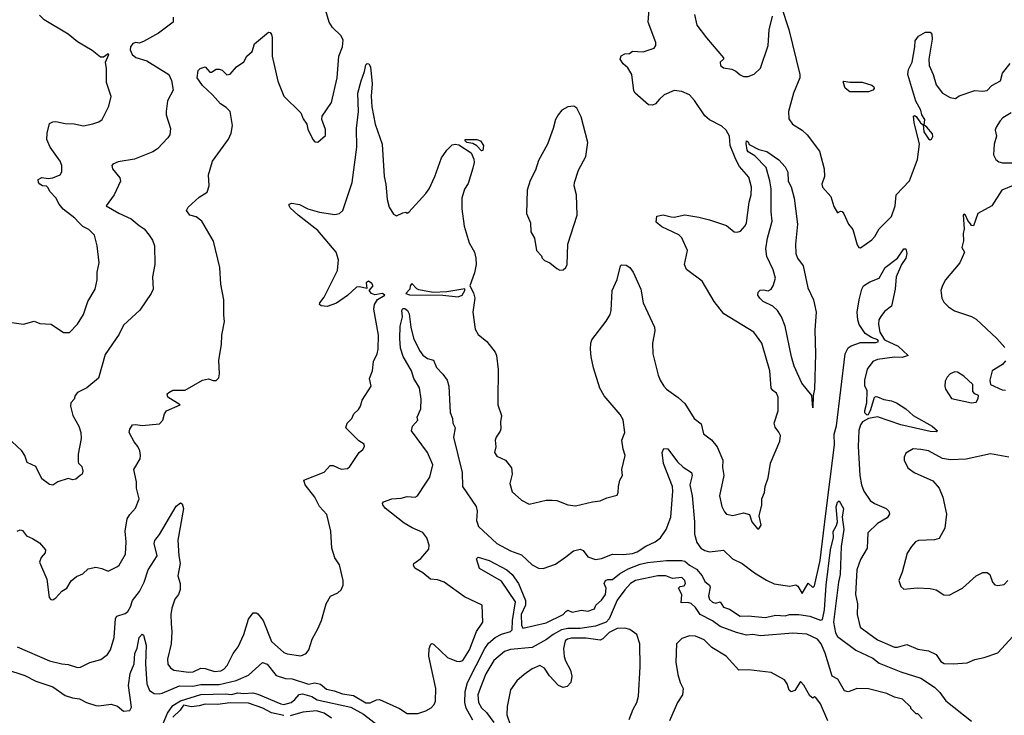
# Model space of a CAD drawing. Extents: x 1954678 to 2060275, y 904822 to 1016299.
# Tile 82 of 256: x 2011361 to 2017747, y 911811 to 916321. Entities that reach past the tile are written whole.
import ezdxf

# ---------------------------------------------------------------- set-up
doc = ezdxf.new("R2010")
doc.units = 0

msp = doc.modelspace()

# ---------------------------------------------------------------- linework, layer by layer
at = {"layer": '0CON20XD'}
for points in [[(2011345, 912255.6), (2011553.8, 912163.8), (2011635, 912144.4), (2011675, 912141.1), (2011735, 912120.5), (2011756.1, 912123.9), (2011815, 912153.1), (2011887.8, 912172.2), (2011930, 912205), (2011950, 912235), (2011973.6, 912315), (2011981.5, 912438.5), (2011990, 912455), (2012045, 912472.2), (2012061.4, 912485), (2012079.2, 912515), (2012092.5, 912555), (2012138.4, 912615), (2012168.8, 912675), (2012194.8, 912755.2), (2012251.8, 912845), (2012232.7, 912925), (2012236.5, 912945), (2012267.2, 912982.8), (2012375, 913168), (2012405, 913188.8), (2012415, 913182.5), (2012422.9, 913152.9), (2012387.4, 912947.4), (2012392.5, 912845), (2012402.2, 912795), (2012386.2, 912715), (2012401.8, 912665), (2012402.7, 912627.3), (2012391.8, 912595), (2012368.1, 912565), (2012348.5, 912505), (2012340.9, 912465), (2012343.8, 912405), (2012348.2, 912355), (2012344.5, 912275), (2012319.5, 912175), (2012322.6, 912142.6), (2012339.1, 912119.1), (2012360, 912105), (2012455, 912090.4), (2012485.8, 912094.2), (2012535, 912116.9), (2012565, 912113.9), (2012625, 912095.5), (2012665, 912098.9), (2012685, 912110.8), (2012706.9, 912135), (2012745, 912212.5), (2012778, 912255), (2012813.8, 912336.2), (2012846, 912435), (2012875, 912475.8), (2012895, 912475.7), (2012905, 912468.6), (2012940.8, 912425), (2012995, 912290.8), (2013075, 912218.8), (2013095, 912210), (2013185, 912196), (2013218.8, 912211.2), (2013236.7, 912235), (2013258, 912305), (2013295, 912372.5), (2013319.2, 912425), (2013348, 912535), (2013376.1, 912583.9), (2013425, 912606.2), (2013445.8, 912624.2), (2013460, 912655), (2013460, 912685), (2013435, 912787.5), (2013405, 912832.5), (2013384.4, 912895), (2013379.2, 913005), (2013353.2, 913113.2), (2013305.6, 913165.6), (2013275.7, 913225), (2013212.5, 913305), (2013203.3, 913335), (2013335, 913388), (2013375, 913430.8), (2013395, 913430.8), (2013445, 913408), (2013487.7, 913412.3), (2013502.5, 913425), (2013562.5, 913515), (2013587.5, 913535), (2013597.5, 913555), (2013595, 913570), (2013560.5, 913590.5), (2013476.2, 913675), (2013484.5, 913705.5), (2013516.2, 913735), (2013528, 913765), (2013559.2, 913795), (2013570.8, 913815), (2013581.4, 913855), (2013640.8, 913945), (2013628.8, 913995), (2013649.2, 914045), (2013655.7, 914105), (2013679.4, 914155), (2013685.6, 914185.6), (2013689.1, 914275), (2013657.7, 914445), (2013661.2, 914475), (2013682.2, 914507.8), (2013730, 914535), (2013715, 914545.7), (2013665, 914536.9), (2013642, 914545), (2013626.7, 914565), (2013654, 914595), (2013645, 914611.2), (2013624.2, 914625.8), (2013608, 914615), (2013612.5, 914577.5), (2013565, 914590), (2013545, 914588.2), (2013486.4, 914533.6), (2013415, 914484.4), (2013355, 914462.2), (2013315.5, 914465.5), (2013305.8, 914475), (2013306.9, 914485), (2013335, 914522.9), (2013421.2, 914695), (2013429.1, 914765), (2013414.4, 914815), (2013293.6, 914955), (2013166.5, 915055), (2013115, 915101.4), (2013107.8, 915115), (2013109.4, 915125), (2013125, 915131.2), (2013175, 915122.5), (2013230, 915095), (2013305, 915073.8), (2013405, 915057.3), (2013435, 915064.5), (2013457.1, 915085), (2013517.1, 915265), (2013547.5, 915495), (2013545.4, 915615), (2013557.9, 915725), (2013554.4, 915845.6), (2013574.8, 915925.2), (2013596.9, 915985), (2013605, 916028.6), (2013615, 916037.1), (2013625, 916035.8), (2013635.6, 916015.6), (2013647.1, 915905), (2013641.3, 915825), (2013645.3, 915755.3), (2013666.4, 915645), (2013712.3, 915515), (2013725.5, 915305), (2013735.6, 915255), (2013743.3, 915155), (2013758, 915105), (2013785, 915061.2), (2013805, 915050), (2013845, 915070), (2013865, 915072.5), (2013875, 915067.5), (2013885, 915073.3), (2013995, 915194.2), (2014016.5, 915225), (2014054.4, 915305), (2014097.1, 915425), (2014131.4, 915475), (2014165, 915508.9), (2014185, 915513.5), (2014210, 915510), (2014288.7, 915458.7), (2014307.1, 915417.1), (2014308.9, 915395), (2014300.9, 915359.1), (2014269.7, 915260.3), (2014245, 915223.3), (2014229.4, 915165), (2014228.1, 915095), (2014242.8, 914982.8), (2014275.7, 914875), (2014310, 914815), (2014320.4, 914775), (2014320.5, 914735), (2014310.3, 914679.7), (2014280, 914595), (2014305, 914550), (2014312, 914515), (2014298.8, 914425), (2014315.8, 914315.8), (2014335, 914280), (2014390, 914235), (2014445.4, 914165.4), (2014454.3, 914145), (2014464.2, 914054.2), (2014461.4, 913855), (2014462.2, 913825), (2014486.2, 913755), (2014478.9, 913715), (2014481.2, 913668.8), (2014477.4, 913652.6), (2014450.6, 913615), (2014445.7, 913595), (2014448.8, 913551.2), (2014440, 913515), (2014455, 913491.2), (2014511.2, 913465), (2014551.2, 913415), (2014555.8, 913375), (2014540.8, 913315), (2014555, 913260), (2014615, 913206.2), (2014665, 913180), (2014775, 913206), (2014815, 913206.2), (2014845, 913203.3), (2014916, 913176), (2014965, 913168.8), (2015075, 913196.2), (2015125, 913201.2), (2015168.3, 913221.7), (2015235, 913237.5), (2015243.3, 913255), (2015243.8, 913293.8), (2015254, 913335), (2015270, 913365), (2015266.2, 913405), (2015287.5, 913495), (2015274.1, 913535.9), (2015266, 913595), (2015285.6, 913645), (2015274, 913726), (2015255, 913760.8), (2015151.7, 913881.7), (2015122.6, 913932.6), (2015081.5, 914065), (2015066.7, 914135), (2015063.3, 914185), (2015064.4, 914225), (2015071.4, 914245), (2015165, 914366.2), (2015190.9, 914409.1), (2015197.1, 914435), (2015202.5, 914565), (2015235, 914637.5), (2015257.5, 914725), (2015265, 914732.5), (2015295, 914730), (2015317.5, 914715), (2015340, 914685), (2015389.2, 914575), (2015404.3, 914485), (2015478.3, 914328.3), (2015480, 914305), (2015465.9, 914224.1), (2015468, 914155), (2015502.7, 914017.3), (2015514.2, 913985), (2015538.8, 913945), (2015556.7, 913925), (2015632.3, 913872.3), (2015675, 913833.3), (2015736, 913735), (2015781.2, 913701.2), (2015796.4, 913636.4), (2015847.7, 913597.7), (2015885, 913552.5), (2015920.8, 913465), (2015918.8, 913418.8), (2015928, 913365), (2015900, 913235), (2015915.8, 913165), (2015931.3, 913131.3), (2015945.8, 913115.8), (2015985, 913106.2), (2016055, 913124.2), (2016093.6, 913113.6), (2016110, 913065), (2016145, 913020), (2016155, 913020), (2016170, 913045), (2016156.7, 913105), (2016173.6, 913176.4), (2016174, 913215), (2016191.2, 913255), (2016196.7, 913295), (2016215, 913350), (2016230.8, 913445), (2016291.2, 913588.8), (2016294.2, 913625), (2016285, 913646.2), (2016260.2, 913680.2), (2016254.4, 913705), (2016279.5, 913785), (2016279.2, 913875), (2016270, 913900), (2016245, 913916.2), (2016235, 913932.5), (2016226.7, 914045), (2016174.3, 914225), (2016121.2, 914295), (2015928, 914415), (2015864.5, 914494.5), (2015786.7, 914625), (2015685, 914702.5), (2015673.3, 914735), (2015691.2, 914825), (2015655, 914907.5), (2015635, 914926.7), (2015525, 914977.5), (2015488.3, 915008.3), (2015493, 915047), (2015535, 915056), (2015586.1, 915043.9), (2015605, 915042), (2015675, 915055.6), (2015765, 915041.4), (2015835, 915024.3), (2015945, 914986), (2015995, 914946.2), (2016015, 914943.3), (2016035, 914950), (2016066.2, 914985), (2016073.8, 915005), (2016092.6, 915137.4), (2016105.7, 915185), (2016108.1, 915235), (2016090.2, 915300.2), (2016029, 915369), (2016004.6, 915415), (2015969.2, 915505), (2015965.4, 915565.4), (2015942.5, 915605), (2015915, 915631.4), (2015835, 915672.3), (2015805, 915697.1), (2015737.4, 915797.4), (2015705, 915834.4), (2015655, 915855.5), (2015605, 915863.1), (2015541.2, 915835), (2015510, 915805), (2015485, 915775.7), (2015465, 915768.1), (2015438.6, 915768.6), (2015353.3, 915845), (2015345, 915860), (2015330.8, 915965), (2015305, 916008.8), (2015273.8, 916035), (2015256.2, 916065), (2015262.7, 916087.3), (2015285, 916100), (2015315, 916102.5), (2015336.4, 916116.4), (2015405, 916113.3), (2015475, 916137.5), (2015486.4, 916153.6), (2015486.1, 916173.9), (2015437.5, 916305), (2015449.6, 916475)], [(2011344, 913005), (2011365, 913013.1), (2011378.5, 913008.5), (2011405, 912974), (2011445, 912957.5), (2011489.5, 912929.5), (2011527.8, 912885), (2011525.7, 912865), (2011500, 912835), (2011489.2, 912805), (2011536.2, 912695), (2011552.5, 912575), (2011563, 912563), (2011575, 912560), (2011595, 912572.5), (2011633.6, 912616.4), (2011667.5, 912635), (2011695, 912682.5), (2011729.3, 912710.7), (2011770.7, 912729.3), (2011805, 912762), (2011855, 912770.8), (2011893.9, 912763.9), (2011935, 912746.7), (2011995, 912776.2), (2012006, 912785), (2012047.1, 912855), (2012051.9, 912935), (2012045.6, 913004.4), (2012058.1, 913085), (2012075, 913113.8), (2012112, 913155), (2012135.8, 913215), (2012118, 913285), (2012118.6, 913325), (2012100.6, 913405), (2012141.5, 913475), (2012145.5, 913495), (2012139.5, 913525), (2012127.8, 913555), (2012103.6, 913585), (2012071.4, 913645), (2012075, 913667.5), (2012093.3, 913695), (2012115, 913697.1), (2012155, 913689.2), (2012268.3, 913701.7), (2012290, 913725), (2012300, 913765), (2012313.8, 913785), (2012402.5, 913825), (2012322.5, 913875), (2012317.5, 913895), (2012327.5, 913905), (2012355, 913918.8), (2012435, 913918.8), (2012546.1, 913983.9), (2012585, 913993.3), (2012615, 913982.5), (2012635, 913982.5), (2012651.7, 913998.3), (2012656.7, 914025), (2012653, 914113), (2012670, 914215), (2012671.2, 914275), (2012690, 914365), (2012684.2, 914405), (2012684, 914505), (2012666.1, 914606.1), (2012660, 914715), (2012618.8, 914885), (2012541.4, 915015), (2012505, 915042.5), (2012465, 915054), (2012443.8, 915085), (2012454.5, 915105.5), (2012525, 915171.2), (2012576.1, 915203.9), (2012590, 915245), (2012586, 915315), (2012612.5, 915405), (2012714.2, 915545.8), (2012732, 915585), (2012742, 915635), (2012727.1, 915725), (2012701.1, 915751.1), (2012662.5, 915775), (2012612.5, 915835), (2012545.8, 915895), (2012511.9, 915945), (2012518.3, 915991.7), (2012532.5, 916005), (2012565, 916015.7), (2012595, 915981.2), (2012605, 915980), (2012635, 916000), (2012655, 916001.2), (2012675, 915993.3), (2012705, 915963.3), (2012725, 915967.5), (2012767.5, 916015), (2012815, 916047.5), (2012834.4, 916085.6), (2012868.8, 916115), (2012883.3, 916165), (2012975, 916240), (2012985, 916237.5), (2012993.3, 916225), (2012998, 916205), (2012999.2, 916085), (2013035, 915922.5), (2013074, 915825), (2013185, 915717.5), (2013199.3, 915679.3), (2013222.5, 915645), (2013230.5, 915610.5), (2013261.2, 915545), (2013275, 915530), (2013295, 915526.7), (2013345, 915570), (2013345, 915610), (2013320, 915675), (2013323.3, 915695), (2013383.8, 915785), (2013420.8, 915945), (2013430, 916085), (2013455.4, 916144.6), (2013457.9, 916187.9), (2013445, 916215.8), (2013389.7, 916269.7), (2013367.5, 916305), (2013336, 916415)], [(2016300, 916410), (2016348.3, 916258.3), (2016421.3, 915965), (2016420.5, 915945), (2016380, 915845), (2016346.1, 915726.1), (2016348.8, 915678.8), (2016373.8, 915645), (2016435, 915606), (2016468, 915575), (2016548.1, 915468.1), (2016577.9, 915355), (2016580, 915305)], [(2011235, 914368), (2011385, 914346.7), (2011455, 914366.7), (2011490.7, 914350.7), (2011565, 914346.2), (2011645, 914292.5), (2011685, 914293.3), (2011735, 914346.7), (2011775, 914410), (2011802, 914495), (2011850.8, 914575), (2011863.5, 914635), (2011863.1, 914685), (2011877.1, 914745), (2011862.9, 914855), (2011846.2, 914925), (2011810.3, 914960.3), (2011770.9, 914980.9), (2011745, 915007.1), (2011718.9, 915035), (2011643.9, 915093.9), (2011616, 915125), (2011595.8, 915165.8), (2011558, 915205), (2011543.9, 915233.9), (2011535, 915242.5), (2011510, 915245), (2011492.5, 915255), (2011482.5, 915265), (2011480, 915285), (2011505, 915297.5), (2011545, 915291.2), (2011575, 915296), (2011623.3, 915315), (2011634, 915335), (2011633.8, 915375), (2011624, 915405), (2011558, 915495), (2011538, 915545), (2011540, 915585), (2011555, 915647.5), (2011575, 915658.8), (2011595, 915661.2), (2011655, 915647.5), (2011715, 915646), (2011775, 915634.2), (2011835, 915646.2), (2011875, 915658.8), (2011895.9, 915674.1), (2011939.1, 915760.9), (2011954.1, 915824.1), (2011924.3, 915915), (2011924.2, 916005), (2011918, 916045), (2011940, 916095), (2011935, 916100), (2011905, 916079.2), (2011885, 916078.6), (2011831.2, 916121.2), (2011735, 916178.5), (2011675, 916228.5), (2011519.5, 916319.5), (2011490.5, 916350.5)], [(2015736.7, 916355), (2015753.1, 916285), (2015815, 916202.9), (2015926, 916075), (2015926.2, 916065), (2015903.4, 916046.6), (2015905.5, 916025), (2015925, 916009.3), (2015980, 916000), (2016006.6, 915986.6), (2016033, 915963), (2016056.1, 915953.9), (2016085, 915953.8), (2016125, 915968), (2016165, 916006.2), (2016214.6, 916155), (2016220.8, 916255), (2016242.7, 916345)], [(2012357, 916337), (2012355.5, 916304.5), (2012262, 916235), (2012165, 916180.4), (2012135, 916170), (2012115, 916173.8), (2012095, 916167.9), (2012080.3, 916145), (2012077.5, 916125), (2012090.8, 916095), (2012115, 916075.4), (2012185, 916053.9), (2012329.2, 915965), (2012346.2, 915926.2), (2012356.7, 915865), (2012320, 915795), (2012310, 915725), (2012310, 915705), (2012340, 915615), (2012334, 915575), (2012321.2, 915555), (2012255, 915483.8), (2012225, 915464), (2012105, 915417.5), (2012000.7, 915399.3), (2011965.9, 915384.1), (2011958.8, 915375), (2011964, 915355), (2012010.8, 915295), (2012014.3, 915275), (2011974, 915186), (2011921.2, 915115), (2012005, 915066.9), (2012085, 915031.1), (2012136.1, 914986.1), (2012169.2, 914965), (2012200, 914925), (2012221.3, 914891.3), (2012234.3, 914854.3), (2012238, 914735), (2012222, 914655), (2012226, 914575), (2012213.8, 914545), (2012141.3, 914438.7), (2012035, 914340), (2012007, 914283), (2011915, 914151.2), (2011872.9, 913997.1), (2011796.2, 913935), (2011736, 913905), (2011720, 913885), (2011715, 913860), (2011693.1, 913836.9), (2011691.5, 913815), (2011705.6, 913755), (2011745.6, 913685), (2011758, 913645), (2011758.8, 913605), (2011740, 913505), (2011740, 913455), (2011742.5, 913445), (2011763.6, 913423.6), (2011771.2, 913395), (2011766.2, 913375), (2011753.3, 913365), (2011725, 913343.3), (2011705, 913338.8), (2011675, 913346.7), (2011607.5, 913325), (2011575, 913302.5), (2011555, 913306.7), (2011504.3, 913344.3), (2011466.7, 913425), (2011410.3, 913450.3), (2011394, 913495), (2011374.2, 913525), (2011277.4, 913617.4)], [(2016580, 915305), (2016564.3, 915255), (2016566.7, 915235), (2016621.2, 915175), (2016641.2, 915111.2), (2016665, 915070), (2016685, 915080), (2016695, 915077.5), (2016705, 915062.5), (2016736.4, 914996.4), (2016765, 914960), (2016792.3, 914862.3), (2016803.6, 914843.6), (2016815, 914842.5), (2016887, 914893), (2016906.2, 914915), (2016934.2, 914965.8), (2017015, 915046.2), (2017037.8, 915115), (2017046.2, 915185), (2017132.8, 915277.2), (2017184.7, 915415.3), (2017196.2, 915513.8), (2017162.8, 915655), (2017158.8, 915695), (2017165, 915701.2), (2017175, 915694.3), (2017203.3, 915653.3), (2017219.7, 915639.7), (2017224.7, 915594.7), (2017255, 915549.7), (2017265, 915542.3), (2017275, 915546.6), (2017283, 915565), (2017280.6, 915580.6), (2017245, 915623.6), (2017226.7, 915636.7), (2017230.2, 915675), (2017211.4, 915705), (2017205.8, 915735), (2017172.7, 915792.7), (2017121.8, 915965), (2017125, 915997.5), (2017148.6, 916045), (2017166.2, 916145), (2017167.5, 916185), (2017190, 916215), (2017235, 916240), (2017265, 916240), (2017277, 916227), (2017278.8, 916195), (2017256.7, 916065), (2017259.4, 916025), (2017285.5, 915965.5), (2017305, 915900), (2017346.7, 915845), (2017395, 915816.2), (2017429.3, 915810.7), (2017455, 915826.7), (2017555, 915861.2), (2017605, 915857.5), (2017635, 915862), (2017665.9, 915894.1), (2017721.2, 915925), (2017734, 915975), (2017785, 916036.7)], [(2016743.9, 915853.9), (2016715, 915877.9), (2016702.4, 915917.6), (2016706.7, 915923.3), (2016745, 915916.8), (2016825, 915916.5), (2016887, 915897), (2016900, 915885), (2016901.9, 915875), (2016894.3, 915865), (2016865, 915854.1), (2016743.9, 915853.9)], [(2014865, 914697.5), (2014885, 914700), (2014902.5, 914715), (2014912.5, 914735), (2014916.2, 914865), (2014975.8, 915054.2), (2014972.5, 915185), (2014958, 915245), (2014958.8, 915265), (2014986.2, 915345), (2015033.3, 915435), (2015046, 915525), (2015002.3, 915692.3), (2014975, 915747.5), (2014955, 915760), (2014915, 915756.2), (2014877.5, 915735), (2014853.3, 915705), (2014836.7, 915675), (2014821.2, 915615), (2014783.3, 915515), (2014725, 915407.5), (2014706, 915345), (2014670.7, 915279.3), (2014651.9, 915215), (2014647.5, 915065), (2014674.3, 915005), (2014676.2, 914945), (2014700, 914905), (2014712.5, 914825), (2014745, 914790), (2014750, 914775), (2014765, 914760), (2014800, 914745), (2014845, 914707.5), (2014865, 914697.5)], [(2017791.7, 915718.3), (2017738, 915685), (2017720.8, 915665), (2017694.3, 915625), (2017688, 915605), (2017696.1, 915566.1), (2017682, 915515), (2017676.7, 915445), (2017692.5, 915415), (2017710.5, 915400.5), (2017734.3, 915394.3), (2017813.9, 915393.9)], [(2014355, 915470), (2014325, 915504), (2014299.2, 915519.2), (2014260, 915525), (2014250, 915535), (2014250, 915545), (2014325, 915544.2), (2014350, 915535), (2014370, 915505), (2014365, 915472.5), (2014355, 915470)], [(2016505, 913803.8), (2016499.2, 913885), (2016434.2, 913964.2), (2016384.1, 914075), (2016365.9, 914135), (2016325.2, 914335), (2016301.8, 914395), (2016276.2, 914436.2), (2016245.6, 914465), (2016183.1, 914495), (2016160.5, 914515), (2016149.1, 914535), (2016151.1, 914555), (2016162.6, 914567.4), (2016185, 914570.4), (2016215, 914563.5), (2016235, 914574.3), (2016248.2, 914595), (2016261.8, 914645), (2016248.5, 914698.5), (2016206.9, 914785), (2016200.9, 914835), (2016210.8, 914905), (2016241.3, 915015), (2016234.1, 915075.9), (2016235.4, 915225), (2016227, 915277), (2016202.4, 915362.4), (2016129.5, 915439.5), (2016086, 915465), (2016079.5, 915475), (2016072.3, 915517.7), (2016075, 915536.2), (2016085, 915530), (2016091.7, 915511.7), (2016155, 915480), (2016205.7, 915465.7), (2016285, 915411.9), (2016325, 915367.1), (2016341.9, 915331.9), (2016344.3, 915274.3), (2016365, 915236.7), (2016383.8, 915165), (2016406.2, 914995), (2016393.3, 914866.7), (2016393.9, 914805), (2016406.5, 914775), (2016442.5, 914725), (2016472.7, 914582.7), (2016509.4, 914505), (2016526.1, 914425), (2016518.9, 914308.9), (2016521.8, 914155), (2016515.1, 913924.9), (2016507.2, 913885), (2016505, 913803.8)], [(2017815, 915250.8), (2017730, 915215), (2017666, 915115), (2017575, 915064.3), (2017546.7, 914985), (2017535, 914986.7), (2017527.9, 914997.9), (2017509.7, 915019.7), (2017495.4, 915055), (2017485, 915059.6), (2017478.9, 915055), (2017485.7, 914965), (2017480, 914935), (2017481.7, 914888.3), (2017471.2, 914845), (2017488.8, 914815), (2017458.8, 914745), (2017365.9, 914634.1), (2017345, 914597.5), (2017334.2, 914565), (2017340.8, 914515), (2017355, 914490), (2017385, 914460), (2017424.3, 914434.3), (2017535, 914398), (2017565, 914378.8), (2017698.8, 914255), (2017750, 914195)], [(2012078.4, 912081.6), (2012103.8, 912145), (2012108.5, 912211.5), (2012122.6, 912247.4), (2012136.2, 912315), (2012155, 912337.5), (2012165, 912330), (2012182.2, 912265), (2012177.5, 912145), (2012184.8, 912015), (2012202.9, 911972.9), (2012233.3, 911953.3), (2012265, 911949.7), (2012284.6, 911954.6), (2012397.8, 912002.2), (2012485, 912000.7), (2012535, 912010.4), (2012655, 912010.8), (2012765, 912037), (2012845, 912070.8), (2012935, 912154.3), (2012965, 912141.9), (2013025, 912069.7), (2013085, 912050.7), (2013127.4, 912047.4), (2013235, 912012.4), (2013275, 912021.6), (2013312.9, 912012.9), (2013349.8, 911979.8), (2013400.5, 911970.5), (2013455, 911949.6), (2013525, 911939.7), (2013605, 911892.9), (2013635, 911892.9), (2013675, 911911.5), (2013695, 911912.9), (2013825.3, 911855.3), (2013875, 911822.5), (2013943, 911823), (2013995, 911840.6), (2014030, 911860), (2014049.4, 911880.6), (2014057.2, 911902.8), (2014059.6, 911985), (2014014.2, 912195), (2014016.2, 912243.8), (2014027, 912273), (2014035, 912277.5), (2014045, 912272.5), (2014135, 912185.7), (2014195, 912161.9), (2014215, 912159.4), (2014235, 912167.1), (2014278.2, 912235), (2014323.6, 912355), (2014364.4, 912415), (2014360, 912525), (2014245, 912578.8), (2014115, 912674), (2014070.3, 912690.3), (2014025, 912692.9), (2013975, 912734.3), (2013924.6, 912764.6), (2013914.2, 912785), (2013917.5, 912795), (2013961.7, 912828.3), (2014015, 912887.5), (2014017.1, 912915), (2014002.4, 912962.4), (2013975, 912996.2), (2013905.8, 913025.8), (2013855, 913057.5), (2013731.2, 913155), (2013716.2, 913175), (2013713.8, 913185), (2013720, 913195), (2013775, 913214.2), (2013835, 913218.6), (2013875, 913228.9), (2013926.7, 913225), (2013940, 913235), (2013994, 913316), (2014021.1, 913355), (2014040, 913435), (2014005.7, 913515), (2013902.9, 913655), (2013908.9, 913685), (2013943.8, 913725), (2013939.2, 913745), (2013962.2, 913797.8), (2013965, 913860), (2013953.9, 913935), (2013916.7, 913995), (2013902.5, 914045), (2013848.6, 914138.6), (2013830.8, 914190.8), (2013826.2, 914255), (2013829.6, 914335), (2013842.7, 914395), (2013840.4, 914435), (2013845, 914448.1), (2013857.9, 914447.9), (2013875.6, 914435), (2013887.5, 914415), (2013897.9, 914327.9), (2013915, 914257.5), (2013955, 914176.2), (2013975, 914146.7), (2014005, 914123.8), (2014045, 914113.3), (2014065, 914066.2), (2014105, 914022), (2014132.5, 913985), (2014144.4, 913945), (2014153.8, 913773.8), (2014168.5, 913735), (2014170, 913705), (2014185.6, 913675), (2014173.9, 913615), (2014229.7, 913385), (2014233.1, 913295), (2014322, 913165), (2014328.7, 913135), (2014323.1, 913075), (2014335.7, 913035), (2014455.3, 912925.3), (2014545, 912877.9), (2014615, 912851.8), (2014685, 912787.5), (2014725, 912764.2), (2014755, 912762.9), (2014835, 912790.8), (2014902, 912838), (2014952.4, 912877.6), (2014995, 912889.4), (2015015, 912880), (2015045, 912838.1), (2015095, 912821.5), (2015135, 912827.5), (2015205, 912856.2), (2015275, 912853.5), (2015335, 912860.7), (2015365, 912871.2), (2015421.5, 912908.5), (2015483.4, 912936.6), (2015517.4, 912962.6), (2015552.9, 913015), (2015583.3, 913095), (2015598, 913265), (2015593.9, 913295), (2015536.7, 913443.3), (2015528.6, 913515), (2015538.3, 913541.7), (2015565, 913540), (2015627.5, 913455), (2015665, 913420), (2015717.5, 913385), (2015721.5, 913365), (2015707.4, 913305), (2015723.1, 913235), (2015738.4, 913065), (2015737.8, 912985), (2015752.3, 912932.3), (2015778.5, 912895), (2015805, 912878.9), (2015835, 912872.2), (2015925, 912881.1), (2015982.9, 912825), (2016045.6, 912795.6), (2016126.8, 912735), (2016205, 912686.7), (2016255, 912664.4), (2016325, 912652.2), (2016355, 912649.6), (2016395, 912656.7), (2016407.5, 912647.5), (2016435, 912600), (2016475, 912667.5), (2016505, 912640), (2016515, 912650), (2016551.8, 912815), (2016589.5, 913120.5), (2016644.8, 913565), (2016643, 913635), (2016658.6, 913688.6), (2016714.4, 914155.6), (2016735, 914194.6), (2016752.5, 914207.5), (2016815, 914227.9), (2016912.5, 914227.5), (2016930, 914235), (2016925.7, 914245.7), (2016885, 914261.8), (2016845, 914287.3), (2016805, 914345.6), (2016795.8, 914375), (2016793.2, 914425), (2016805.5, 914505), (2016822.2, 914575), (2016834, 914596), (2016875, 914622.5), (2016934.3, 914645), (2016974.2, 914715), (2017054.5, 914775.5), (2017095, 914835.7), (2017108, 914835), (2017115.6, 914805), (2017108.1, 914775), (2017080, 914735), (2017045.7, 914655), (2017038.1, 914575), (2017015.7, 914465), (2016970.7, 914429.3), (2016945, 914397.5), (2016932, 914375), (2016930, 914345), (2016939.4, 914295), (2016970, 914245), (2017057.5, 914205), (2017122.5, 914145), (2017085, 914130.8), (2017035, 914132.5), (2016925, 914117.7), (2016895, 914104.4), (2016856.9, 914055), (2016839.6, 913985), (2016840.2, 913950.2), (2016855, 913918), (2016852.4, 913835), (2016840.3, 913785), (2016840.3, 913775), (2016855, 913760.4), (2016865, 913760.6), (2016882, 913795), (2016905, 913872.9), (2016915, 913879.1), (2016925, 913877.1), (2016965, 913859.3), (2017015, 913850.3), (2017047.5, 913837.5), (2017107.3, 913797.3), (2017154.8, 913754.8), (2017278.6, 913685), (2017313.3, 913655), (2017305, 913648.8), (2017265, 913651.8), (2017075, 913694.2), (2016925, 913746.2), (2016865, 913735.7), (2016826.7, 913713.3), (2016813.2, 913695), (2016803.1, 913656.9), (2016798.5, 913555), (2016809.2, 913365), (2016820, 913305), (2016836, 913264), (2016875.7, 913205), (2016905, 913185.5), (2016981.5, 913151.5), (2016998.1, 913135), (2017001.5, 913115), (2016987.8, 913092.2), (2016924.4, 913055), (2016861.5, 912995), (2016856.9, 912895), (2016815, 912820.8), (2016790.9, 912755), (2016782.3, 912595), (2016793.8, 912535), (2016792.5, 912465), (2016811.7, 912381.7), (2016925, 912301.5), (2017035, 912253.5), (2017055, 912253.3), (2017115, 912270.6), (2017185, 912240), (2017255, 912229.4), (2017304, 912205), (2017335, 912160.8), (2017357, 912147), (2017415, 912144.2), (2017505, 912151.2), (2017555, 912173.8), (2017615, 912186.2), (2017705, 912215.8), (2017825, 912347.1)], [(2014205, 914524.2), (2014231.2, 914535), (2014247.5, 914565), (2014247, 914577), (2014132.2, 914557.8), (2014042.4, 914552.4), (2013949.7, 914569.7), (2013936.1, 914576.1), (2013905, 914610), (2013893.6, 914596.4), (2013891.2, 914575), (2013864.6, 914545), (2013888.3, 914538.3), (2014105, 914534.6), (2014205, 914524.2)], [(2017755, 914110), (2017735, 914086.7), (2017667.5, 914045), (2017653.3, 913985), (2017657, 913957), (2017732.3, 913922.3), (2017755, 913920)], [(2017535, 913836.7), (2017565, 913842.5), (2017577.5, 913865), (2017580, 913885), (2017556.4, 913896.4), (2017541.7, 913911.7), (2017542.5, 913955), (2017485, 914010), (2017442.5, 914035), (2017425, 914038), (2017395.7, 914024.3), (2017375.7, 914004.3), (2017363, 913977), (2017360, 913945), (2017366.2, 913925), (2017403.3, 913865), (2017535, 913836.7)], [(2017775, 913486), (2017657, 913507), (2017498.9, 913471.1), (2017397, 913467), (2017345.6, 913475.6), (2017255, 913525.5), (2017204.4, 913535.6), (2017155, 913538.8), (2017108.3, 913511.7), (2017096.7, 913485), (2017096.4, 913466.4), (2017121.2, 913415), (2017162.5, 913385), (2017282.3, 913332.3), (2017324.1, 913284.1), (2017348, 913225), (2017372, 913115), (2017361.2, 913025), (2017325, 912957.5), (2017295, 912948.8), (2017190, 912945), (2017170, 912935), (2017143.8, 912905), (2017117.7, 912862.3), (2017085, 912740), (2017063.3, 912685), (2017076.4, 912646.4), (2017095, 912630), (2017181.2, 912638.8), (2017265, 912633.3), (2017305, 912623.8), (2017355, 912592), (2017389.3, 912590.7), (2017475, 912636.2), (2017565, 912716), (2017606.4, 912736.4), (2017635, 912736.7), (2017653.9, 912723.9), (2017670, 912675), (2017685, 912657.5), (2017705, 912652.5), (2017745, 912660), (2017770, 912685)], [(2014300.7, 911780.7), (2014257.5, 911857.5), (2014247.4, 911895), (2014251, 911965), (2014264.8, 912025), (2014376.7, 912245), (2014401.8, 912278.2), (2014443.8, 912316.2), (2014485, 912336.9), (2014545, 912354.7), (2014554.5, 912365), (2014556.4, 912425), (2014576.4, 912546.4), (2014485, 912680), (2014342.6, 912762.6), (2014324.4, 912825), (2014334, 912836), (2014405, 912815.8), (2014520.9, 912755), (2014555, 912723.9), (2014596.7, 912665), (2014641.6, 912555), (2014640.5, 912525), (2014612.5, 912465), (2014615, 912396.7), (2014625, 912377.1), (2014775, 912410.8), (2014885, 912463.9), (2014902.5, 912485), (2014915, 912492), (2014945, 912480), (2015005, 912491.9), (2015045, 912487.5), (2015088.8, 912501.2), (2015098, 912525), (2015135, 912557.7), (2015159.4, 912595), (2015164.7, 912634.7), (2015152.5, 912665), (2015161.1, 912685), (2015175, 912691.5), (2015205, 912692.4), (2015251.4, 912728.6), (2015308.1, 912761.9), (2015385, 912791.6), (2015432.2, 912802.2), (2015555, 912814.3), (2015654.8, 912814.8), (2015675, 912810), (2015704.7, 912785), (2015749.6, 912759.6), (2015786.2, 912715), (2015805, 912679.2), (2015835.8, 912655), (2015838.8, 912641.2), (2015827.5, 912585), (2015835, 912562.5), (2015853.3, 912545), (2015875, 912538.8), (2015905, 912547.5), (2015925, 912513.3), (2015965, 912498.8), (2016033.3, 912455), (2016085, 912456.2), (2016196.1, 912446.1), (2016265, 912460), (2016325, 912456.2), (2016354.2, 912465.8), (2016415, 912463.9), (2016485, 912454.3), (2016555, 912428.5), (2016566.6, 912433.4), (2016581.6, 912495), (2016590.8, 912655), (2016619.8, 912885), (2016639.8, 912965), (2016636.3, 913003.7), (2016658.7, 913041.3), (2016664.6, 913065), (2016656.8, 913163.2), (2016665, 913193.3), (2016675, 913202.5), (2016703.2, 913153.2), (2016695.5, 913095), (2016706.2, 913015), (2016689.5, 912905), (2016682.5, 912725), (2016670.4, 912675), (2016639.2, 912415), (2016652.9, 912345), (2016665, 912321.2), (2016782.7, 912232.7), (2016895, 912181.5), (2016935, 912150), (2017075, 912093.1), (2017205, 912051.5), (2017293.2, 911993.2), (2017329.4, 911959.4), (2017368.4, 911905), (2017533.2, 911773.3)], [(2016764.2, 911975), (2016735, 911963.5), (2016709.6, 911969.6), (2016666.2, 912045), (2016630.5, 912065), (2016585.6, 912215), (2016559.6, 912275), (2016535.8, 912305.8), (2016465, 912336.3), (2016375, 912344.8), (2016165, 912326.2), (2016115, 912334.8), (2016075, 912331.7), (2016008.9, 912348.9), (2015905, 912387.3), (2015855, 912423.9), (2015774.1, 912464.1), (2015745, 912509.5), (2015715, 912536.3), (2015695, 912542.7), (2015650.5, 912540.5), (2015654.7, 912594.7), (2015634.3, 912635.7), (2015644.2, 912645.8), (2015669.7, 912650.3), (2015678.6, 912665), (2015675, 912686), (2015654.6, 912705.4), (2015595, 912698.6), (2015552.5, 912715), (2015500, 912715), (2015355, 912686.3), (2015322.7, 912665), (2015285, 912625.4), (2015235, 912558), (2015185, 912436.5), (2015165, 912416), (2015095, 912388.8), (2014995.5, 912374.5), (2014915, 912374.3), (2014875, 912365.9), (2014819.8, 912335), (2014778.1, 912301.9), (2014685, 912251.2), (2014545, 912238.5), (2014505.7, 912225), (2014435, 912166.8), (2014385, 912080), (2014349.4, 911990.6), (2014333.3, 911945), (2014336.7, 911895), (2014355, 911860), (2014388.9, 911828.9), (2014435.3, 911765.3)], [(2015314.6, 911785), (2015339.3, 911850.7), (2015363.6, 911895), (2015373.9, 911936.1), (2015385.5, 912125), (2015382.9, 912275), (2015364, 912335), (2015318.7, 912368.7), (2015285, 912376.7), (2015235, 912374.4), (2015185, 912347.5), (2015143.5, 912306.5), (2015125, 912299.2), (2015035, 912310.7), (2014938.7, 912311.3), (2014914.1, 912305.9), (2014898.6, 912295), (2014887.5, 912245), (2014892.3, 912192.3), (2014900.5, 912165), (2014933.1, 912105), (2014941.4, 912065), (2014935.5, 912024.5), (2014912.7, 911997.3), (2014885, 911991.2), (2014855, 912004.2), (2014796.6, 912066.6), (2014765, 912116.2), (2014735, 912134), (2014685, 912112), (2014633.8, 912075), (2014585, 912033.8), (2014545, 911976.2), (2014521.7, 911868.3), (2014520.4, 911815), (2014568.5, 911675)], [(2016602.3, 911775), (2016555.6, 911885), (2016525, 911927.5), (2016515, 911930), (2016505, 911922.5), (2016485, 911937.5), (2016445.8, 912005.8), (2016425, 912030), (2016387.2, 911972.8), (2016365, 911964.3), (2016350.5, 911975), (2016338.2, 912015), (2016321.9, 912041.9), (2016235, 912088.6), (2016087, 912107), (2016025, 912104), (2015941.9, 912195), (2015850.9, 912250.8), (2015800.2, 912300.2), (2015745, 912324.4), (2015705, 912326.9), (2015655, 912309.2), (2015621.2, 912275), (2015616.7, 912155), (2015630, 912075), (2015644, 912025), (2015663.8, 911985), (2015659.2, 911945), (2015626.4, 911893.6), (2015575.7, 911775)], [(2011269.5, 912109.5), (2011395, 912068.9), (2011465, 912031.8), (2011575.2, 911995.2), (2011655, 911940), (2011704.3, 911924.3), (2011748.2, 911918.2), (2011795, 911893.3), (2011855, 911874.4), (2011875, 911872.2), (2011955, 911884.2), (2011995, 911870), (2012035, 911839.2), (2012075, 911842.5), (2012086.9, 911863.1), (2012067.8, 912005), (2012078.4, 912081.6)], [(2012292.3, 911757.7), (2012320, 911825), (2012355, 911874.4), (2012405, 911905.9), (2012535.9, 911945.9), (2012695, 911951.3), (2012735, 911946.8), (2012775, 911956.8), (2012815, 911952.7), (2012873.4, 911956.6), (2012905, 911949), (2013054.2, 911885), (2013075, 911881.9), (2013120.8, 911895), (2013146.3, 911913.7), (2013174.2, 911945.8), (2013195, 911949.5), (2013255, 911933), (2013290.9, 911910.9), (2013508.8, 911865), (2013591.2, 911818.8), (2013685, 911744.3)], [(2017215, 911790), (2017185, 911820), (2017175, 911820), (2017140, 911855), (2017140, 911865), (2017085.9, 911915.9), (2017035, 911928.9), (2016985, 911952.5), (2016865, 911983.5), (2016790, 911985), (2016764.2, 911975)], [(2013075, 911809.6), (2012995, 911828.3), (2012937.4, 911857.4), (2012845, 911890.9), (2012725, 911891.6), (2012645, 911880.5), (2012565, 911884.2), (2012525, 911872), (2012475, 911867.1), (2012423.3, 911876.7), (2012400.9, 911845), (2012355, 911799.4)], [(2013383.2, 911793.2), (2013336.2, 911825), (2013285, 911840.7), (2013197.8, 911832.2), (2013115, 911808)]]:
    msp.add_lwpolyline(points, dxfattribs=at)

doc.saveas('drawing.dxf')
